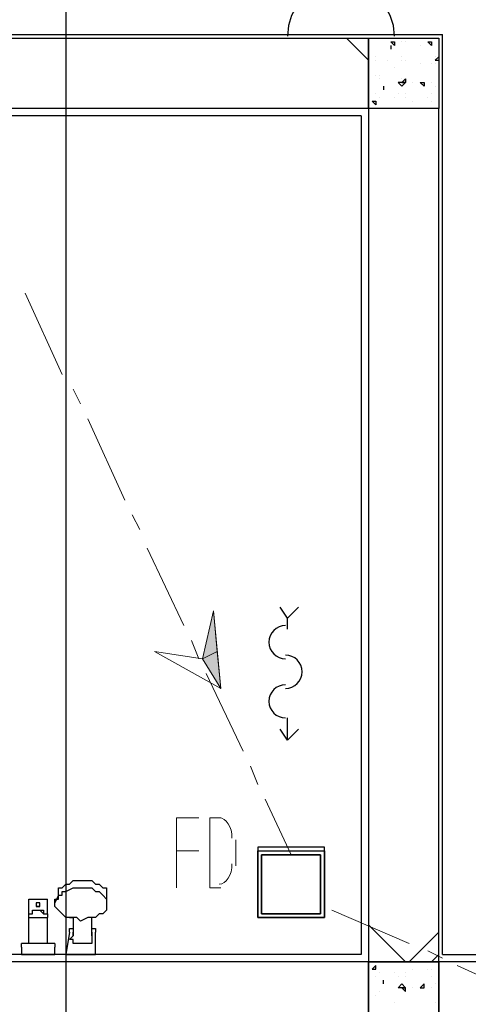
# Model space of a CAD drawing. Header units: millimetres. Extents: x 0 to 420, y 0 to 297.
# Tile 42 of 79: x 185 to 190, y 155 to 166. Entities that reach past the tile are written whole.
import ezdxf

# ---------------------------------------------------------------- set-up
doc = ezdxf.new("R2010")
doc.units = ezdxf.units.MM
doc.layers.add('FILL_000000', color=7, linetype='Continuous')
doc.layers.add('LINE_000000', color=7, linetype='Continuous')

msp = doc.modelspace()

# ---------------------------------------------------------------- hatches: boundary and pattern name
at = {"layer": 'FILL_000000'}
h = msp.add_hatch(color=7, dxfattribs=at)
h.dxf.hatch_style = 1
h.paths.add_polyline_path([(187.156, 159.131), (187.325, 159.216), (187.283, 159.681), (187.156, 159.131)])
h = msp.add_hatch(color=7, dxfattribs=at)
h.dxf.hatch_style = 1
h.paths.add_polyline_path([(187.367, 158.792), (187.156, 159.131), (187.325, 159.216), (187.367, 158.792)])

# ---------------------------------------------------------------- linework, layer by layer
at = {"layer": 'LINE_000000', "lineweight": 25}
for p, q in [((185.589, 213.402), (185.589, 67.691)), ((188.172, 166.243), (189.357, 166.243)), ((189.061, 165.989), (188.807, 166.243)), ((189.315, 166.201), (189.357, 166.158)), ((189.315, 166.201), (189.357, 166.201)), ((189.357, 166.201), (189.357, 166.158)), ((189.442, 166.201), (189.442, 166.201)), ((189.484, 166.201), (189.484, 166.201)), ((189.738, 166.201), (189.78, 166.158)), ((189.738, 166.201), (189.78, 166.201)), ((189.78, 166.201), (189.78, 166.158)), ((189.907, 155.744), (189.907, 166.285)), ((189.061, 166.074), (189.061, 166.074)), ((189.315, 166.158), (189.315, 166.116)), ((189.315, 166.158), (189.315, 166.158)), ((189.315, 166.158), (189.315, 166.116)), ((189.653, 166.158), (189.653, 166.158)), ((189.78, 166.158), (189.78, 166.158)), ((189.145, 166.031), (189.145, 166.031)), ((189.145, 165.989), (189.145, 165.989)), ((189.272, 165.989), (189.272, 165.989)), ((189.442, 166.031), (189.442, 166.031)), ((189.442, 165.989), (189.442, 165.989)), ((189.484, 165.989), (189.484, 165.989)), ((189.823, 165.989), (189.865, 166.031)), ((189.823, 166.031), (189.823, 166.031)), ((189.823, 165.989), (189.865, 165.989)), ((189.357, 165.904), (189.357, 165.904)), ((189.653, 165.947), (189.653, 165.947)), ((189.653, 165.947), (189.653, 165.947)), ((189.78, 165.947), (189.78, 165.947)), ((189.78, 165.947), (189.78, 165.947)), ((189.823, 165.947), (189.823, 165.947)), ((189.145, 165.82), (189.145, 165.82)), ((189.188, 165.82), (189.188, 165.82)), ((189.188, 165.777), (189.188, 165.777)), ((189.442, 165.735), (189.484, 165.777)), ((189.442, 165.777), (189.442, 165.777)), ((189.442, 165.735), (189.484, 165.735)), ((189.484, 165.777), (189.484, 165.735)), ((189.484, 165.777), (189.484, 165.777)), ((189.569, 165.735), (189.569, 165.735)), ((189.653, 165.735), (189.696, 165.693)), ((189.653, 165.735), (189.696, 165.735)), ((189.696, 165.735), (189.696, 165.693)), ((189.78, 165.735), (189.78, 165.735)), ((189.23, 165.693), (189.23, 165.65)), ((189.23, 165.693), (189.23, 165.693)), ((189.23, 165.693), (189.23, 165.65)), ((189.823, 165.693), (189.823, 165.693)), ((189.103, 165.523), (189.145, 165.481)), ((189.103, 165.523), (189.145, 165.523)), ((189.145, 165.608), (189.145, 165.608)), ((189.145, 165.608), (189.145, 165.608)), ((189.145, 165.523), (189.145, 165.481)), ((189.188, 165.566), (189.188, 165.566)), ((189.357, 165.566), (189.357, 165.566)), ((189.399, 165.608), (189.399, 165.608)), ((189.484, 165.608), (189.484, 165.608)), ((189.484, 165.566), (189.484, 165.566)), ((189.569, 165.523), (189.569, 165.523)), ((189.738, 165.566), (189.738, 165.566)), ((189.78, 165.608), (189.78, 165.608)), ((189.78, 165.523), (189.78, 165.523)), ((188.129, 159.47), (188.129, 159.597)), ((188.129, 158.2), (188.129, 158.454)), ((185.716, 156.591), (185.716, 156.591)), ((185.759, 156.591), (185.759, 156.591)), ((185.759, 156.591), (185.801, 156.591)), ((185.801, 156.591), (185.843, 156.591)), ((185.801, 156.591), (185.801, 156.591)), ((185.166, 156.379), (185.166, 156.379)), ((185.251, 156.379), (185.251, 156.379)), ((185.251, 156.379), (185.293, 156.379)), ((185.251, 156.379), (185.251, 156.379)), ((185.293, 156.379), (185.293, 156.379)), ((185.293, 156.379), (185.293, 156.379)), ((185.378, 156.379), (185.378, 156.379)), ((185.505, 156.422), (185.462, 156.337)), ((186.055, 156.422), (186.055, 156.337)), ((185.251, 156.295), (185.251, 156.295)), ((185.251, 156.295), (185.251, 156.295)), ((185.251, 156.295), (185.251, 156.295)), ((185.293, 156.295), (185.251, 156.295)), ((185.462, 156.337), (185.462, 156.337)), ((185.166, 156.21), (185.166, 156.21)), ((185.166, 156.168), (185.166, 156.21)), ((185.166, 156.21), (185.166, 156.21)), ((185.166, 156.21), (185.166, 156.21)), ((185.166, 156.21), (185.166, 156.21)), ((185.166, 156.21), (185.166, 156.21)), ((185.166, 156.168), (185.166, 156.168)), ((185.166, 156.168), (185.166, 156.168)), ((185.378, 156.21), (185.378, 156.21)), ((185.378, 156.21), (185.378, 156.168)), ((185.378, 156.21), (185.378, 156.21)), ((185.378, 156.21), (185.378, 156.21)), ((185.378, 156.21), (185.378, 156.21)), ((185.378, 156.168), (185.378, 156.168)), ((185.378, 155.871), (185.378, 156.168)), ((185.674, 156.125), (185.674, 156.125)), ((185.886, 156.125), (185.886, 156.125)), ((185.886, 156.041), (185.886, 156.041)), ((189.484, 155.66), (189.061, 156.083)), ((185.632, 155.998), (185.632, 155.998)), ((189.526, 155.66), (189.865, 155.998)), ((185.081, 155.829), (185.081, 155.871)), ((185.462, 155.871), (185.081, 155.871)), ((185.081, 155.829), (185.081, 155.829)), ((185.166, 155.871), (185.166, 155.871)), ((185.378, 155.871), (185.378, 155.871)), ((185.462, 155.871), (185.462, 155.829)), ((185.462, 155.744), (185.462, 155.829)), ((185.674, 155.871), (185.674, 155.871)), ((185.886, 155.914), (185.886, 155.914)), ((185.886, 155.914), (185.886, 155.871)), ((185.081, 155.744), (185.081, 155.744)), ((185.462, 155.744), (185.462, 155.744)), ((185.928, 155.744), (185.928, 155.744)), ((189.78, 155.66), (189.865, 155.744)), ((189.103, 155.575), (189.145, 155.617)), ((189.145, 155.575), (189.145, 155.617)), ((189.103, 155.575), (189.145, 155.575)), ((189.145, 155.49), (189.145, 155.49)), ((189.145, 155.49), (189.145, 155.49)), ((189.188, 155.533), (189.188, 155.533)), ((189.357, 155.533), (189.357, 155.533)), ((189.399, 155.49), (189.399, 155.49)), ((189.484, 155.533), (189.484, 155.533)), ((189.484, 155.49), (189.484, 155.49)), ((189.569, 155.575), (189.569, 155.575)), ((189.738, 155.575), (189.738, 155.575)), ((189.78, 155.575), (189.78, 155.575)), ((189.78, 155.49), (189.78, 155.49)), ((189.23, 155.406), (189.23, 155.448)), ((189.23, 155.406), (189.23, 155.448)), ((189.23, 155.406), (189.23, 155.406)), ((189.442, 155.363), (189.484, 155.363)), ((189.442, 155.363), (189.484, 155.321)), ((189.442, 155.363), (189.442, 155.363)), ((189.484, 155.321), (189.484, 155.363)), ((189.569, 155.363), (189.569, 155.363)), ((189.653, 155.363), (189.696, 155.406)), ((189.653, 155.363), (189.696, 155.363)), ((189.696, 155.363), (189.696, 155.406)), ((189.78, 155.363), (189.78, 155.363)), ((189.823, 155.406), (189.823, 155.406)), ((189.145, 155.279), (189.145, 155.279)), ((189.188, 155.321), (189.188, 155.321)), ((189.188, 155.321), (189.188, 155.321)), ((189.484, 155.321), (189.484, 155.321)), ((189.357, 155.194), (189.357, 155.194)), ((189.823, 155.194), (189.823, 155.194))]:
    msp.add_line(p, q, dxfattribs=at)
at = {"layer": 'LINE_000000', "lineweight": 13}
for p, q in [((185.124, 163.322), (185.547, 162.391)), ((185.674, 162.221), (185.759, 162.052)), ((185.843, 161.883), (186.267, 160.951)), ((186.351, 160.782), (186.436, 160.613)), ((186.521, 160.401), (186.944, 159.512)), ((187.029, 159.343), (187.113, 159.131)), ((187.198, 158.962), (187.621, 158.073)), ((187.706, 157.903), (187.791, 157.692)), ((187.875, 157.522), (188.172, 156.887)), ((187.537, 156.76), (187.537, 157.057)), ((186.859, 156.93), (187.113, 156.93)), ((187.24, 156.506), (187.367, 156.506)), ((189.526, 155.871), (188.637, 156.252)), ((189.907, 155.702), (189.738, 155.787)), ((191.008, 155.194), (190.077, 155.617))]:
    msp.add_line(p, q, dxfattribs=at)
at = {"layer": 'LINE_000000', "lineweight": 25}
for points in [[(189.357, 166.264), (189.345, 166.388), (189.309, 166.503), (189.252, 166.607), (189.177, 166.698), (189.086, 166.773), (188.982, 166.83), (188.867, 166.866), (188.743, 166.878), (188.619, 166.866), (188.504, 166.83), (188.4, 166.773), (188.309, 166.698), (188.234, 166.607), (188.178, 166.503), (188.142, 166.388), (188.129, 166.264)], [(188.976, 165.354), (182.16, 165.354), (182.16, 166.285), (189.907, 166.285)], [(188.976, 165.354), (188.976, 155.744), (169.799, 155.744), (169.799, 165.354)], [(188.256, 159.724), (188.129, 159.597), (188.045, 159.724)], [(188.108, 159.512), (188.07, 159.508), (188.034, 159.497), (188.002, 159.479), (187.973, 159.456), (187.95, 159.428), (187.933, 159.396), (187.922, 159.36), (187.918, 159.321), (187.922, 159.283), (187.933, 159.247), (187.95, 159.215), (187.973, 159.187), (188.002, 159.164), (188.034, 159.146), (188.07, 159.135), (188.108, 159.131)], [(188.108, 158.792), (188.147, 158.796), (188.182, 158.807), (188.215, 158.825), (188.243, 158.848), (188.266, 158.876), (188.284, 158.909), (188.295, 158.944), (188.299, 158.983), (188.295, 159.021), (188.284, 159.057), (188.266, 159.089), (188.243, 159.118), (188.215, 159.141), (188.182, 159.158), (188.147, 159.169), (188.108, 159.173)], [(188.108, 158.835), (188.07, 158.831), (188.034, 158.82), (188.002, 158.802), (187.973, 158.779), (187.95, 158.751), (187.933, 158.718), (187.922, 158.683), (187.918, 158.644), (187.922, 158.606), (187.933, 158.57), (187.95, 158.538), (187.973, 158.509), (188.002, 158.486), (188.034, 158.469), (188.07, 158.458), (188.108, 158.454)], [(188.256, 158.327), (188.129, 158.2), (188.045, 158.327)], [(185.462, 156.337), (185.462, 156.379), (185.505, 156.379), (185.505, 156.422), (185.547, 156.422), (185.547, 156.464), (185.589, 156.464), (185.674, 156.506), (185.716, 156.506), (185.759, 156.506), (185.843, 156.506), (185.886, 156.506), (185.928, 156.464), (185.97, 156.464), (186.013, 156.422), (186.055, 156.379), (186.055, 156.337)], [(185.505, 156.422), (185.505, 156.464), (185.505, 156.506), (185.547, 156.506), (185.589, 156.549), (185.632, 156.549), (185.674, 156.591), (185.716, 156.591), (185.759, 156.591), (185.843, 156.591), (185.886, 156.591), (185.928, 156.549), (185.97, 156.549), (186.013, 156.506), (186.055, 156.506), (186.055, 156.464), (186.055, 156.422)], [(185.505, 156.422), (185.505, 156.464), (185.505, 156.506), (185.547, 156.506), (185.589, 156.549), (185.632, 156.549), (185.674, 156.591), (185.716, 156.591), (185.759, 156.591), (185.843, 156.591), (185.886, 156.591), (185.928, 156.549), (185.97, 156.549), (186.013, 156.506), (186.055, 156.506), (186.055, 156.464), (186.055, 156.422)], [(185.166, 156.379), (185.251, 156.379), (185.378, 156.379)], [(185.166, 156.21), (185.166, 156.252), (185.166, 156.379)], [(185.378, 156.21), (185.378, 156.252), (185.378, 156.379)], [(186.055, 156.337), (186.055, 156.295), (186.055, 156.252), (186.013, 156.21), (185.97, 156.21), (185.928, 156.168), (185.886, 156.168), (185.843, 156.168), (185.759, 156.125), (185.716, 156.168), (185.674, 156.168), (185.589, 156.168), (185.547, 156.21), (185.505, 156.252), (185.462, 156.295), (185.462, 156.337)], [(185.166, 156.21), (185.208, 156.21), (185.208, 156.252), (185.251, 156.252), (185.293, 156.252), (185.335, 156.252), (185.335, 156.21), (185.378, 156.21)], [(185.166, 156.21), (185.208, 156.21), (185.208, 156.252), (185.251, 156.252), (185.293, 156.252), (185.335, 156.21), (185.378, 156.21)], [(185.166, 155.871), (185.166, 156.168), (185.378, 156.168)], [(185.632, 156.168), (185.674, 156.168), (185.674, 156.125), (185.674, 156.041), (185.674, 155.956)], [(185.886, 155.956), (185.886, 156.041), (185.886, 156.125), (185.886, 156.168)], [(185.632, 155.998), (185.632, 156.041), (185.674, 156.041)], [(185.886, 156.041), (185.928, 156.041), (185.928, 155.998)], [(185.632, 155.998), (185.589, 155.744), (185.928, 155.744), (185.928, 155.998)], [(185.632, 155.914), (185.674, 155.956), (185.674, 155.998)], [(185.886, 155.998), (185.886, 155.956), (185.886, 155.914)], [(185.081, 155.829), (185.081, 155.744), (185.462, 155.744)], [(185.886, 155.871), (185.843, 155.871), (185.801, 155.871), (185.759, 155.871), (185.716, 155.871), (185.674, 155.871), (185.674, 155.914), (185.632, 155.914)], [(189.907, 155.744), (200.533, 155.744), (200.533, 151.68)]]:
    msp.add_lwpolyline(points, dxfattribs=at)
for points in [[(189.061, 166.243), (189.061, 165.439), (182.245, 165.439), (182.245, 166.243), (189.061, 166.243)], [(189.865, 165.439), (189.061, 165.439), (189.061, 166.243), (189.865, 166.243), (189.865, 165.439)], [(189.399, 165.735), (189.442, 165.693), (189.484, 165.735), (189.399, 165.735)], [(189.061, 155.66), (189.865, 155.66), (189.865, 165.439), (189.061, 165.439), (189.061, 155.66)], [(188.553, 156.168), (187.791, 156.168), (187.791, 156.93), (188.553, 156.93), (188.553, 156.168), (188.553, 156.972), (187.791, 156.972), (187.791, 156.168), (188.553, 156.168)], [(188.51, 156.21), (187.833, 156.21), (187.833, 156.887), (188.51, 156.887), (188.51, 156.21), (188.51, 156.887), (187.833, 156.887), (187.833, 156.21), (188.51, 156.21)], [(185.251, 156.295), (185.293, 156.295), (185.293, 156.337), (185.251, 156.337), (185.251, 156.295)], [(185.251, 156.295), (185.293, 156.295), (185.293, 156.337), (185.251, 156.337), (185.251, 156.295)], [(185.251, 156.295), (185.293, 156.295), (185.293, 156.337), (185.251, 156.337), (185.251, 156.295)], [(189.061, 154.898), (189.061, 155.66), (169.587, 155.66), (169.587, 154.898), (189.061, 154.898)], [(189.865, 155.66), (189.061, 155.66), (189.061, 154.898), (189.865, 154.898), (189.865, 155.66)], [(199.686, 154.898), (199.686, 155.66), (189.865, 155.66), (189.865, 154.898), (199.686, 154.898)], [(189.399, 155.363), (189.442, 155.406), (189.484, 155.363), (189.399, 155.363)]]:
    msp.add_lwpolyline(points, close=True, dxfattribs=at)
at = {"layer": 'LINE_000000', "lineweight": 13}
msp.add_lwpolyline([(186.605, 159.216), (187.156, 159.131), (187.283, 159.681), (187.367, 158.792), (186.605, 159.216)], close=True, dxfattribs=at)
at = {"layer": 'LINE_000000', "lineweight": 0}
for points in [[(187.156, 159.131), (187.325, 159.216), (187.283, 159.681), (187.156, 159.131)], [(187.367, 158.792), (187.156, 159.131), (187.325, 159.216), (187.367, 158.792)]]:
    msp.add_lwpolyline(points, close=True, dxfattribs=at)
at = {"layer": 'LINE_000000', "lineweight": 13}
for points in [[(186.859, 156.506), (186.859, 157.311), (187.113, 157.311)], [(187.367, 157.311), (187.24, 157.311), (187.24, 156.506)], [(187.494, 157.078), (187.491, 157.125), (187.483, 157.168), (187.469, 157.208), (187.451, 157.242), (187.429, 157.271), (187.404, 157.292), (187.376, 157.306), (187.346, 157.311)], [(187.346, 156.549), (187.376, 156.553), (187.404, 156.567), (187.429, 156.588), (187.451, 156.617), (187.469, 156.651), (187.483, 156.691), (187.491, 156.735), (187.494, 156.781)]]:
    msp.add_lwpolyline(points, dxfattribs=at)

doc.saveas('drawing.dxf')
